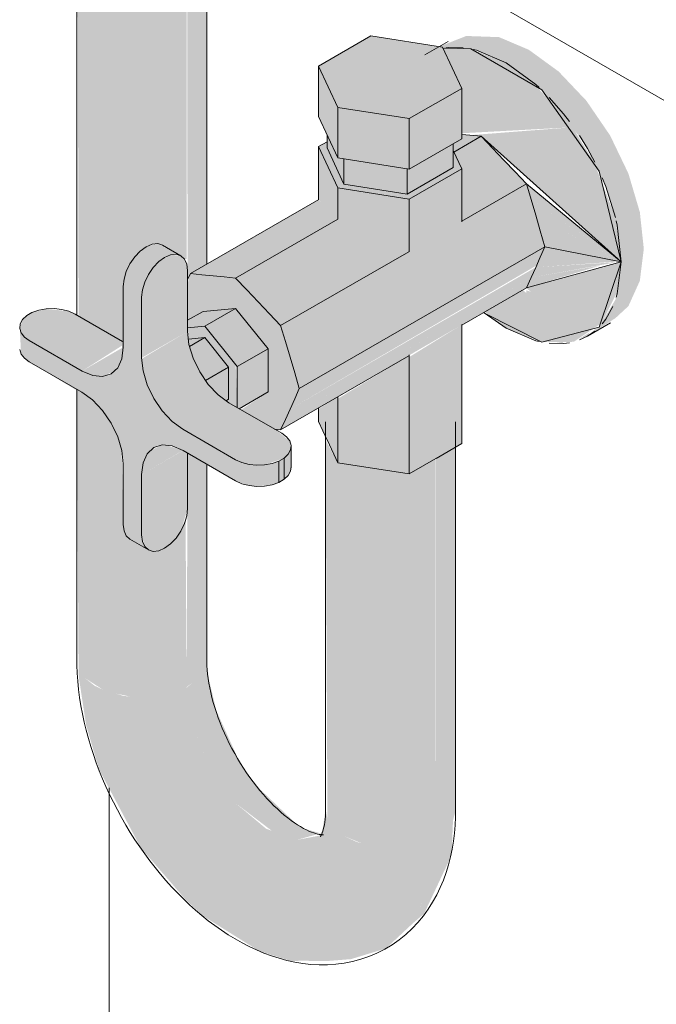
# Model space of a CAD drawing. Header units: millimetres. Extents: x -5352 to 6018, y -8027 to 2580.
# Tile 34 of 82: x 5042 to 5140, y -6614 to -6462. Entities that reach past the tile are written whole.
import ezdxf

# ---------------------------------------------------------------- set-up
doc = ezdxf.new("R2010")
doc.units = ezdxf.units.MM
doc.layers.add('A-WALL-PATT', color=7, linetype='Continuous', lineweight=5)
doc.layers.add('P-SANR-FIXT', color=7, linetype='Continuous', lineweight=5)

# ---------------------------------------------------------------- blocks, each defined once
blk = doc.blocks.new('deca_ducha-higienica-com-registro-e-derivacao_flex_1984_20_act - 1984_C20_ACT_Cromado-2955214-ISO_BANHEIRO')
at = {"layer": 'P-SANR-FIXT', "true_color": 0xf4f4f4}
h = blk.add_hatch(color=7, dxfattribs=at)
h.paths.add_polyline_path([(6744.67, -6566.28), (6747.26, -6566.12), (6749.69, -6565.57), (6751.8, -6564.68), (6751.62, -6538.84), (6750.17, -6541.76), (6749.32, -6542.66), (6747.07, -6543.75), (6745.9, -6543.57), (6742.45, -6541.28), (6742.04, -6539.65), (6741.79, -6528.18), (6741.19, -6526.16), (6739.41, -6522.94), (6737.34, -6520.52), (6735.98, -6519.52), (6734.89, -6518.85), (6735.17, -6561.88), (6736.12, -6563.29), (6738.91, -6565.08), (6739.7, -6565.44), (6743.14, -6566.15)])
h.paths.add_polyline_path([(6742.04, -6511.54), (6742.16, -6501.91), (6743.07, -6499.55), (6744.87, -6497.43), (6746.67, -6496.51), (6748.07, -6496.66), (6751.46, -6498.82), (6751.8, -6498.82), (6751.8, -6407.81), (6734.89, -6398.04), (6735.17, -6507.58), (6741.66, -6511.32)])
h.paths.add_polyline_path([(6734.89, -6346.43), (6749.14, -6338.2), (6749.14, -6264.79), (6744.67, -6264.62), (6743, -6264.22), (6742.83, -6263.9), (6742.83, -6261.67), (6742.08, -6261.6), (6738.03, -6260.22), (6737.66, -6260.05), (6735.61, -6258.08), (6735.1, -6257.06), (6734.89, -6257.06), (6734.89, -6345.72)])
h = blk.add_hatch(color=7, dxfattribs=at)
h.paths.add_polyline_path([(6751.8, -6564.68), (6753.43, -6563.5), (6754.48, -6562.13), (6754.88, -6560.64), (6754.84, -6530.37), (6751.94, -6528.77), (6751.8, -6563.5)])
h.paths.add_polyline_path([(6751.94, -6502.03), (6752.38, -6501.05), (6754.88, -6499.61), (6754.68, -6409.47), (6751.8, -6407.81), (6751.94, -6501.4)])
for points in [[(6786.04, -6477.2), (6794.11, -6472.55), (6791.16, -6466.19), (6780.14, -6464.48), (6772.08, -6469.14), (6775.03, -6475.5), (6778.63, -6476.05)], [(6818.62, -6499.24), (6822.11, -6497.23), (6821.5, -6491.59), (6819.74, -6485.65), (6816.93, -6479.8), (6813.27, -6474.44), (6809, -6469.94), (6804.43, -6466.61), (6799.85, -6464.66), (6794.8, -6464.48), (6790.65, -6466.11), (6794.38, -6466.48), (6796.37, -6466.67), (6800.94, -6468.62), (6806.4, -6472.77), (6812.12, -6479.88), (6813.44, -6481.82), (6816.25, -6487.67), (6818.02, -6493.61)], [(6775.03, -6483.25), (6775.03, -6475.5), (6772.08, -6469.14), (6772.08, -6476.89)], [(6786.04, -6484.96), (6794.11, -6480.3), (6794.11, -6472.55), (6786.04, -6477.2)], [(6786.04, -6484.96), (6786.04, -6477.2), (6775.03, -6475.5), (6775.03, -6483.25), (6778.63, -6483.81)], [(6775.99, -6487.31), (6775.99, -6483.4), (6775.03, -6483.25), (6773.38, -6479.71), (6773.38, -6481.71), (6775.03, -6485.25)], [(6786.04, -6489.57), (6794.11, -6484.92), (6792.8, -6482.1), (6792.8, -6484.71), (6785.69, -6488.82), (6775.99, -6487.31), (6773.38, -6481.71), (6773.38, -6480.75), (6772.08, -6481.51), (6775.03, -6487.87), (6785.69, -6489.52)], [(6785.69, -6488.82), (6792.8, -6484.71), (6792.8, -6481.06), (6785.69, -6484.96), (6785.69, -6487.87)], [(6785.69, -6488.82), (6785.69, -6484.9), (6775.99, -6483.4), (6775.99, -6487.31), (6782.33, -6488.3)], [(6766.97, -6511.48), (6804.76, -6489.66), (6804.04, -6487.24), (6766.25, -6509.06)], [(6818.62, -6499.24), (6804.04, -6487.24), (6804.76, -6489.66), (6818.02, -6498.82)], [(6754.11, -6501.23), (6772.83, -6490.42), (6772.08, -6489.68), (6752.38, -6501.05)], [(6767.69, -6513.89), (6805.48, -6492.08), (6804.76, -6489.66), (6766.97, -6511.48)], [(6818.62, -6499.24), (6804.76, -6489.66), (6805.48, -6492.08), (6818.02, -6498.91)], [(6755.85, -6501.4), (6773.56, -6491.17), (6772.83, -6490.42), (6754.11, -6501.23)], [(6768.41, -6516.31), (6806.19, -6494.49), (6805.48, -6492.08), (6767.69, -6513.89)], [(6818.62, -6499.24), (6805.48, -6492.08), (6806.19, -6494.49), (6818.02, -6499.01)], [(6769.12, -6518.73), (6806.91, -6496.91), (6806.19, -6494.49), (6768.41, -6516.31)], [(6818.62, -6499.24), (6806.19, -6494.49), (6806.91, -6496.91), (6818.02, -6499.12)], [(6744.87, -6504.67), (6745.34, -6502.35), (6746.94, -6499.8), (6748.4, -6498.55), (6750.17, -6498.07), (6750.9, -6498.3), (6747.34, -6496.44), (6745.57, -6496.91), (6743.76, -6498.55), (6742.51, -6500.72), (6742.04, -6503.04)], [(6768.41, -6520.31), (6806.19, -6498.5), (6806.91, -6496.91), (6769.12, -6518.73)], [(6818.62, -6499.24), (6806.91, -6496.91), (6806.19, -6498.5), (6818.02, -6499.2)], [(6813.44, -6510.68), (6817.75, -6507.9), (6819.74, -6506.06), (6821.5, -6502.16), (6822.11, -6497.23), (6818.62, -6499.24), (6817.75, -6505.05), (6815.24, -6509.29), (6814.46, -6509.74)], [(6744.87, -6514.02), (6751.94, -6509.94), (6751.82, -6499.6), (6750.9, -6498.3), (6749.32, -6498.16), (6747.49, -6499.21), (6745.9, -6501.18), (6745.34, -6502.35), (6744.87, -6504.67), (6744.87, -6512.39)], [(6767.69, -6521.9), (6805.61, -6499.8), (6806.19, -6498.5), (6768.41, -6520.31)], [(6806.4, -6511.6), (6811.33, -6511.55), (6815.6, -6508.68), (6817.88, -6504.17), (6818.62, -6499.24), (6804.04, -6503.3), (6804.76, -6503.86), (6804.04, -6503.62), (6804.04, -6504.03), (6803.48, -6503.58), (6803.31, -6503.68), (6803.06, -6503.82), (6797.65, -6506.95), (6800.94, -6509.45), (6806.19, -6511.52)], [(6804.76, -6501.67), (6818.02, -6499.28), (6805.48, -6500.09)], [(6805.48, -6500.09), (6818.02, -6499.2), (6806.19, -6498.5), (6805.61, -6499.8)], [(6766.97, -6523.49), (6804.76, -6501.67), (6805.48, -6500.09), (6767.69, -6521.9)], [(6804.04, -6503.26), (6815.45, -6499.8), (6804.76, -6501.67), (6804.34, -6502.6)], [(6766.25, -6525.08), (6769.12, -6518.73), (6766.25, -6509.06), (6759.32, -6501.74), (6752.38, -6501.05), (6751.94, -6502.56), (6751.94, -6508.23), (6754.58, -6506.83), (6759.32, -6506.41), (6764.31, -6512.62), (6764.31, -6519.27), (6760.16, -6522.01), (6765.32, -6524.98)], [(6766.25, -6525.08), (6804.09, -6503.15), (6804.64, -6501.74), (6766.97, -6523.49), (6766.41, -6524.74)], [(6744.87, -6541.28), (6745.08, -6530.18), (6745.72, -6528.77), (6746.73, -6527.84), (6748.05, -6527.43), (6749.58, -6527.58), (6751.56, -6528.47), (6759.33, -6532.96), (6759.33, -6529.7), (6749.57, -6523.81), (6748.04, -6522.19), (6746.72, -6520.27), (6745.72, -6518.17), (6745.08, -6516.04), (6744.87, -6514.02), (6744.87, -6504.67), (6742.04, -6503.04), (6741.82, -6514.16), (6741.19, -6515.56), (6740.18, -6516.49), (6738.87, -6516.9), (6737.34, -6516.75), (6735.7, -6516.05), (6727.57, -6511.36), (6727.57, -6514.62), (6737.32, -6520.5), (6738.86, -6522.12), (6740.18, -6524.07), (6741.69, -6527.84), (6741.82, -6528.3), (6742.04, -6530.32), (6742.04, -6539.65)], [(6735.7, -6516.05), (6742.04, -6512.01), (6741.94, -6511.49), (6733.69, -6506.84), (6730.18, -6506.48), (6728, -6507.05), (6726.56, -6508.12), (6726.12, -6509.48), (6726.83, -6510.81), (6728.63, -6511.97)], [(6751.94, -6509.38), (6754.58, -6509.15), (6759.32, -6506.41), (6754.32, -6506.86), (6751.94, -6508.23)], [(6759.57, -6515.35), (6764.31, -6512.62), (6759.32, -6506.41), (6754.58, -6509.15), (6758.4, -6513.89)], [(6727.57, -6514.62), (6727.57, -6511.36), (6726.33, -6510.17), (6726.12, -6509.48), (6726.33, -6513.43), (6726.83, -6514.07)], [(6751.21, -6525), (6758.28, -6520.92), (6756.64, -6519.72), (6755.11, -6518.11), (6753.8, -6516.19), (6752.77, -6514.02), (6752.15, -6511.96), (6751.94, -6509.94), (6744.88, -6514.16), (6745.22, -6516.49), (6745.72, -6518.17), (6746.72, -6520.27), (6748.04, -6522.19), (6749.57, -6523.81)], [(6759.57, -6521.67), (6759.33, -6515.06), (6754.58, -6509.15), (6751.94, -6509.38), (6752.15, -6511.12), (6754.58, -6510.9), (6758.25, -6515.47), (6758.25, -6520.37), (6757.85, -6520.61), (6759.4, -6521.57)], [(6752.24, -6512.25), (6754.58, -6510.9), (6752.07, -6511.13), (6752.15, -6511.96)], [(6754.71, -6517.52), (6758.16, -6515.35), (6754.58, -6510.9), (6752.24, -6512.25), (6752.79, -6514.09), (6754.58, -6517.33)], [(6738.87, -6516.9), (6740.66, -6516.05), (6741.49, -6514.9), (6741.84, -6514.02), (6741.82, -6512.51), (6735.7, -6516.05), (6737.34, -6516.75)], [(6759.87, -6521.84), (6764.31, -6519.27), (6764.31, -6512.62), (6759.57, -6515.35), (6759.57, -6521.67)], [(6757.85, -6520.61), (6758.25, -6520.37), (6758.25, -6515.47), (6754.71, -6517.52), (6755.11, -6518.11), (6756.64, -6519.72)], [(6763.79, -6530.49), (6766.79, -6529.45), (6767.78, -6528.19), (6767.65, -6526.8), (6765.35, -6525), (6758.28, -6520.92), (6751.21, -6525), (6759.33, -6529.7), (6761.39, -6530.41)], [(6782.94, -6589.37), (6785.54, -6589.21), (6787.97, -6588.66), (6790.08, -6587.77), (6790.02, -6529.56), (6785.54, -6531.78), (6775.03, -6530.16), (6773.16, -6526.66), (6773.45, -6584.97), (6774.39, -6586.38), (6775.94, -6587.59), (6778.63, -6588.7), (6780.36, -6589.14)], [(6744.87, -6531.96), (6751.21, -6528.27), (6748.84, -6527.51), (6747.72, -6527.53), (6746.24, -6528.3), (6745.72, -6528.77), (6745.08, -6530.18)], [(6790.08, -6587.77), (6791.71, -6586.59), (6792.76, -6585.22), (6793.16, -6583.73), (6793.16, -6527.75), (6790.08, -6529.53), (6790.08, -6576.39)], [(6746.63, -6543.8), (6747.49, -6543.71), (6749.32, -6542.66), (6750.9, -6540.68), (6751.94, -6537.2), (6751.94, -6528.69), (6751.21, -6528.3), (6744.87, -6531.96), (6744.87, -6541.28), (6745.34, -6543.05), (6745.9, -6543.57)], [(6765.98, -6533.18), (6766.79, -6532.71), (6766.79, -6529.45), (6765.98, -6529.92)], [(6745.9, -6543.57), (6744.99, -6542.27), (6744.87, -6541.28), (6742.04, -6539.65), (6742.51, -6541.42), (6743.65, -6542.27), (6744.99, -6543.04)], [(6773.16, -6606.87), (6777.05, -6606.56), (6782.44, -6604.92), (6786.58, -6601.05), (6789.19, -6595.2), (6790.08, -6587.77), (6787.97, -6588.66), (6785.54, -6589.21), (6782.94, -6589.37), (6778.63, -6588.7), (6777.97, -6588.53), (6775.94, -6587.59), (6774.39, -6586.38), (6773.45, -6584.97), (6773.16, -6583.47), (6772.68, -6586.79), (6772.14, -6587.57), (6768.7, -6588.21), (6764.02, -6586.49), (6759.34, -6582.57), (6755.1, -6576.39), (6752.73, -6570.77), (6751.8, -6564.68), (6749.69, -6565.57), (6747.26, -6566.12), (6743.14, -6566.15), (6742.08, -6566.05), (6738.91, -6565.08), (6737.66, -6564.5), (6736.12, -6563.29), (6735.17, -6561.88), (6735.22, -6563.29), (6736.33, -6570.54), (6738.32, -6577.38), (6744.75, -6589.44), (6751.66, -6597.43), (6754.39, -6599.97), (6762.99, -6605.34), (6767.87, -6606.86), (6769.53, -6606.8)]]:
    blk.add_hatch(color=7, dxfattribs=at).paths.add_polyline_path(points)
h = blk.add_hatch(color=7, dxfattribs=at)
h.paths.add_polyline_path([(6811.33, -6478.52), (6805.33, -6471.96), (6800.94, -6468.62), (6795.48, -6466.47), (6791.31, -6466.51), (6794.11, -6472.8), (6794.11, -6479.45), (6811.14, -6478.53)])
h.paths.add_polyline_path([(6818.62, -6499.24), (6817.75, -6492.43), (6814.46, -6483.93), (6811.14, -6478.53), (6795.37, -6479.75), (6797.1, -6479.92), (6817.79, -6498.5)])
h = blk.add_hatch(color=7, dxfattribs=at)
h.paths.add_polyline_path([(6809.78, -6511.81), (6809.58, -6511.56), (6808.76, -6511.71)])
h.paths.add_polyline_path([(6812.12, -6511.09), (6813.44, -6510.68), (6813.86, -6510.09)])
h.paths.add_polyline_path([(6815.6, -6508.68), (6816.25, -6508.08), (6817.19, -6505.99)])
h.paths.add_polyline_path([(6817.82, -6504.61), (6818.13, -6503.26), (6817.85, -6504.41)])
h.paths.add_polyline_path([(6814.46, -6483.93), (6813.44, -6481.82), (6813.86, -6482.9)])
h.paths.add_polyline_path([(6810.62, -6477.69), (6809.78, -6476.46), (6807.5, -6474.05)])
h.paths.add_polyline_path([(6805.99, -6472.46), (6805.52, -6471.96), (6805.81, -6472.32)])
h = blk.add_hatch(color=7, dxfattribs=at)
h.paths.add_polyline_path([(6757.58, -6501.57), (6774.3, -6491.92), (6773.56, -6491.17), (6755.85, -6501.4)])
h.paths.add_polyline_path([(6792.8, -6481.24), (6795.37, -6479.75), (6794.11, -6479.63), (6794.11, -6480.3), (6792.8, -6481.06)])
h = blk.add_hatch(color=7, dxfattribs=at)
h.paths.add_polyline_path([(6759.32, -6501.74), (6775.03, -6492.67), (6774.3, -6491.92), (6757.58, -6501.57)])
h.paths.add_polyline_path([(6792.91, -6482.34), (6797.1, -6479.92), (6795.37, -6479.75), (6792.8, -6481.24), (6792.8, -6482.1)])
h = blk.add_hatch(color=7, dxfattribs=at)
h.paths.add_polyline_path([(6761.05, -6503.57), (6777.76, -6493.92), (6775.03, -6492.67), (6759.32, -6501.74)])
h.paths.add_polyline_path([(6793.95, -6484.57), (6798.84, -6481.75), (6797.1, -6479.92), (6792.91, -6482.34)])
h = blk.add_hatch(color=7, dxfattribs=at)
h.paths.add_polyline_path([(6762.78, -6505.4), (6780.5, -6495.17), (6777.76, -6493.92), (6761.05, -6503.57)])
h.paths.add_polyline_path([(6794.11, -6487.32), (6800.57, -6483.58), (6798.84, -6481.75), (6793.95, -6484.57), (6794.11, -6484.96)])
h = blk.add_hatch(color=7, dxfattribs=at)
h.paths.add_polyline_path([(6775.03, -6530.16), (6775.03, -6520.01), (6772.08, -6521.9), (6772.08, -6523.8), (6772.67, -6525.08)])
h.paths.add_polyline_path([(6775.03, -6492.67), (6775.03, -6487.87), (6772.08, -6481.51), (6772.1, -6489.67)])
h = blk.add_hatch(color=7, dxfattribs=at)
h.paths.add_polyline_path([(6764.52, -6507.23), (6783.23, -6496.42), (6780.5, -6495.17), (6762.78, -6505.4)])
h.paths.add_polyline_path([(6794.11, -6490.15), (6802.31, -6485.41), (6800.57, -6483.58), (6794.11, -6487.32), (6794.11, -6489.57)])
h = blk.add_hatch(color=7, dxfattribs=at)
h.paths.add_polyline_path([(6766.25, -6509.06), (6785.97, -6497.68), (6783.23, -6496.42), (6764.52, -6507.23)])
h.paths.add_polyline_path([(6794.11, -6492.98), (6804.04, -6487.24), (6802.31, -6485.41), (6794.11, -6490.15)])
h = blk.add_hatch(color=7, dxfattribs=at)
h.paths.add_polyline_path([(6786.04, -6531.86), (6794.11, -6527.2), (6794.11, -6508.92), (6786.04, -6513.89), (6786.04, -6523.49)])
h.paths.add_polyline_path([(6786.04, -6497.82), (6794.11, -6493.17), (6794.03, -6484.96), (6786.04, -6489.66), (6786.04, -6496.91)])
h = blk.add_hatch(color=7, dxfattribs=at)
h.paths.add_polyline_path([(6786.04, -6531.86), (6785.96, -6513.7), (6775.03, -6520.31), (6775.03, -6530.16), (6778.63, -6530.71)])
h.paths.add_polyline_path([(6786.04, -6497.82), (6786.04, -6489.57), (6775.03, -6487.87), (6775.03, -6492.67), (6785.97, -6497.68)])
h = blk.add_hatch(color=7, dxfattribs=at)
h.paths.add_polyline_path([(6762.58, -6533.8), (6764.95, -6533.55), (6765.98, -6533.18), (6765.98, -6529.92), (6763.79, -6530.49), (6761.39, -6530.41), (6759.33, -6529.7), (6759.33, -6532.96), (6761.39, -6533.68)])
h.paths.add_polyline_path([(6766.79, -6532.71), (6767.78, -6531.45), (6767.78, -6528.19), (6766.79, -6529.45)])
h = blk.add_hatch(color=7, dxfattribs=at)
h.paths.add_polyline_path([(6786.58, -6601.05), (6788.32, -6599.56), (6792.09, -6591.53), (6792.57, -6589.89), (6792.76, -6585.22), (6791.71, -6586.59), (6790.08, -6587.77), (6789.19, -6595.2), (6787.89, -6598.12)])
h.paths.add_polyline_path([(6768.7, -6588.21), (6772.4, -6587.2), (6769.81, -6586.46), (6768.86, -6585.95), (6762.5, -6579.86), (6760.01, -6576.39), (6756.38, -6568.37), (6755.21, -6563.5), (6754.88, -6560.64), (6754.19, -6562.51), (6752.73, -6564.01), (6751.81, -6564.76), (6752.73, -6570.77), (6755.38, -6577.05), (6759.34, -6582.57), (6764.89, -6586.81), (6766.7, -6587.48)])
at = {"layer": 'P-SANR-FIXT'}
for p, q in [((6734.88, -6398.04), (6734.88, -6507.41)), ((6754.88, -6499.61), (6754.88, -6409.59)), ((6780.14, -6464.48), (6772.08, -6469.14)), ((6791.16, -6466.19), (6780.14, -6464.48)), ((6792, -6465.33), (6788.44, -6467.38)), ((6794.11, -6472.55), (6791.16, -6466.19)), ((6772.08, -6469.14), (6775.03, -6475.5)), ((6772.08, -6476.89), (6772.08, -6469.14)), ((6786.04, -6477.2), (6794.11, -6472.55)), ((6794.11, -6472.55), (6794.11, -6480.3)), ((6775.03, -6475.5), (6786.04, -6477.2)), ((6775.03, -6475.5), (6775.03, -6483.25)), ((6775.03, -6483.25), (6772.08, -6476.89)), ((6786.04, -6477.2), (6786.04, -6484.96)), ((6773.38, -6479.71), (6773.38, -6481.71)), ((6794.11, -6479.63), (6795.37, -6479.75)), ((6795.37, -6479.75), (6794.11, -6479.63)), ((6795.37, -6479.75), (6797.1, -6479.92)), ((6797.1, -6479.92), (6795.37, -6479.75)), ((6773.38, -6480.75), (6772.08, -6481.51)), ((6794.11, -6480.3), (6786.04, -6484.96)), ((6792.8, -6481.06), (6792.8, -6484.71)), ((6792.91, -6482.34), (6797.1, -6479.92)), ((6797.1, -6479.92), (6798.84, -6481.75)), ((6797.1, -6479.92), (6818.62, -6499.24)), ((6798.84, -6481.75), (6797.1, -6479.92)), ((6772.08, -6481.51), (6775.03, -6487.87)), ((6772.08, -6489.65), (6772.08, -6481.51)), ((6775.99, -6487.31), (6773.38, -6481.71)), ((6794.11, -6484.92), (6792.8, -6482.1)), ((6798.84, -6481.75), (6800.57, -6483.58)), ((6800.57, -6483.58), (6798.84, -6481.75)), ((6786.04, -6484.96), (6775.03, -6483.25)), ((6775.99, -6487.31), (6775.99, -6483.4)), ((6800.57, -6483.58), (6802.31, -6485.41)), ((6802.31, -6485.41), (6800.57, -6483.58)), ((6792.8, -6484.71), (6785.69, -6488.82)), ((6785.69, -6484.9), (6785.69, -6488.82)), ((6786.04, -6489.57), (6794.11, -6484.92)), ((6794.11, -6484.92), (6794.11, -6493.06)), ((6802.31, -6485.41), (6804.04, -6487.24)), ((6804.04, -6487.24), (6802.31, -6485.41)), ((6785.69, -6488.82), (6775.99, -6487.31)), ((6794.11, -6492.98), (6804.04, -6487.24)), ((6804.04, -6487.24), (6804.76, -6489.66)), ((6804.04, -6487.24), (6818.62, -6499.24)), ((6804.76, -6489.66), (6804.04, -6487.24)), ((6775.03, -6487.87), (6786.04, -6489.57)), ((6775.03, -6487.87), (6775.03, -6492.67)), ((6752.38, -6501.05), (6772.1, -6489.67)), ((6786.04, -6489.57), (6786.04, -6497.71)), ((6804.76, -6489.66), (6805.48, -6492.08)), ((6805.48, -6492.08), (6804.76, -6489.66)), ((6759.32, -6501.74), (6775.03, -6492.67)), ((6805.48, -6492.08), (6806.19, -6494.49)), ((6806.19, -6494.49), (6805.48, -6492.08)), ((6806.19, -6494.49), (6806.91, -6496.91)), ((6806.91, -6496.91), (6806.19, -6494.49)), ((6750.9, -6498.3), (6748.07, -6496.66)), ((6766.25, -6509.06), (6785.97, -6497.68)), ((6769.12, -6518.73), (6806.91, -6496.91)), ((6806.91, -6496.91), (6806.19, -6498.5)), ((6806.19, -6498.5), (6806.91, -6496.91)), ((6806.91, -6496.91), (6818.62, -6499.24)), ((6804.04, -6503.26), (6818.62, -6499.24)), ((6806.19, -6498.5), (6805.48, -6500.09)), ((6805.48, -6500.09), (6806.19, -6498.5)), ((6751.94, -6500.59), (6751.94, -6509.94)), ((6805.48, -6500.09), (6804.76, -6501.67)), ((6804.76, -6501.67), (6805.48, -6500.09)), ((6752.38, -6501.05), (6751.94, -6502.03)), ((6754.11, -6501.23), (6752.38, -6501.05)), ((6755.85, -6501.4), (6754.11, -6501.23)), ((6757.58, -6501.57), (6755.85, -6501.4)), ((6759.32, -6501.74), (6757.58, -6501.57)), ((6761.05, -6503.57), (6759.32, -6501.74)), ((6804.76, -6501.67), (6804.04, -6503.26)), ((6804.04, -6503.26), (6804.76, -6501.67)), ((6742.04, -6503.04), (6742.04, -6512.39)), ((6762.78, -6505.4), (6761.05, -6503.57)), ((6794.11, -6508.99), (6804.04, -6503.26)), ((6744.87, -6514.02), (6744.87, -6504.67)), ((6764.52, -6507.23), (6762.78, -6505.4)), ((6751.94, -6508.23), (6754.32, -6506.86)), ((6754.32, -6506.86), (6759.32, -6506.41)), ((6754.58, -6509.15), (6759.32, -6506.41)), ((6759.32, -6506.41), (6764.31, -6512.62)), ((6727.19, -6507.52), (6728, -6507.05)), ((6734.64, -6507.27), (6741.94, -6511.49)), ((6766.25, -6509.06), (6764.52, -6507.23)), ((6754.58, -6509.15), (6751.94, -6509.38)), ((6759.57, -6515.35), (6754.58, -6509.15)), ((6766.97, -6511.48), (6766.25, -6509.06)), ((6794.11, -6508.91), (6794.11, -6527.2)), ((6813.44, -6510.68), (6817, -6508.63)), ((6735.7, -6516.05), (6727.57, -6511.36)), ((6752.07, -6511.13), (6754.58, -6510.9)), ((6754.58, -6510.9), (6752.24, -6512.25)), ((6754.58, -6510.9), (6758.25, -6515.47)), ((6767.69, -6513.89), (6766.97, -6511.48)), ((6764.31, -6512.62), (6759.57, -6515.35)), ((6764.31, -6512.62), (6764.31, -6519.27)), ((6766.25, -6525.08), (6785.97, -6513.69)), ((6768.41, -6516.31), (6767.69, -6513.89)), ((6786.04, -6513.57), (6786.04, -6531.86)), ((6727.57, -6514.62), (6735.67, -6519.3)), ((6754.71, -6517.52), (6758.25, -6515.47)), ((6758.25, -6515.47), (6758.25, -6520.37)), ((6759.57, -6521.67), (6759.57, -6515.35)), ((6769.12, -6518.73), (6768.41, -6516.31)), ((6734.88, -6518.84), (6734.88, -6560.51)), ((6768.41, -6520.31), (6769.12, -6518.73)), ((6757.85, -6520.61), (6758.25, -6520.37)), ((6759.87, -6521.84), (6764.31, -6519.27)), ((6767.69, -6521.9), (6768.41, -6520.31)), ((6775.03, -6520.01), (6775.03, -6530.16)), ((6758.28, -6520.92), (6766.41, -6525.61)), ((6766.97, -6523.49), (6767.69, -6521.9)), ((6772.08, -6523.8), (6772.08, -6521.71)), ((6766.25, -6525.08), (6766.97, -6523.49)), ((6759.33, -6529.7), (6751.21, -6525)), ((6765.32, -6524.98), (6766.25, -6525.08)), ((6773.41, -6526.67), (6772.08, -6523.8)), ((6773.16, -6523.88), (6773.16, -6583.6)), ((6793.16, -6583.6), (6793.16, -6523.88)), ((6767.87, -6530.92), (6767.87, -6527.65)), ((6775.03, -6530.16), (6773.45, -6526.75)), ((6794.11, -6527.2), (6790.15, -6529.49)), ((6751.23, -6528.28), (6759.33, -6532.96)), ((6751.94, -6528.69), (6751.94, -6537.2)), ((6765.98, -6529.92), (6766.79, -6529.45)), ((6766.79, -6532.71), (6766.79, -6529.45)), ((6790.12, -6529.51), (6786.04, -6531.86)), ((6742.04, -6530.32), (6742.04, -6539.65)), ((6754.88, -6560.51), (6754.88, -6530.39)), ((6765.98, -6529.92), (6765.98, -6533.18)), ((6786.04, -6531.86), (6775.03, -6530.16)), ((6744.87, -6541.28), (6744.87, -6531.96)), ((6765.98, -6533.18), (6766.79, -6532.71)), ((6743.07, -6541.94), (6745.9, -6543.57))]:
    blk.add_line(p, q, dxfattribs=at)
for points in [[(6794.32, -6466.29, 0), (6792.1, -6466.25, 0), (6791.25, -6466.37, 0)], [(6791.25, -6466.37, 0), (6795.48, -6466.47, 0), (6806.4, -6472.77, 0), (6815.24, -6485.29, 0), (6818.62, -6499.24, 0)], [(6806.01, -6472.41, 0), (6805.52, -6471.96, 0), (6800.94, -6468.62, 0), (6796.37, -6466.67, 0), (6795.87, -6466.55, 0)], [(6810.68, -6477.62, 0), (6809.78, -6476.46, 0), (6807.56, -6473.93, 0)], [(6814.56, -6483.89, 0), (6813.44, -6481.82, 0), (6812.21, -6479.81, 0)], [(6817.74, -6492.4, 0), (6816.25, -6487.67, 0), (6815.69, -6486.3, 0)], [(6818.62, -6499.24, 0), (6818.02, -6493.61, 0), (6817.88, -6492.95, 0)], [(6742.04, -6503.04, 0), (6742.16, -6501.91, 0), (6742.51, -6500.72, 0), (6743.07, -6499.55, 0), (6743.81, -6498.48, 0), (6744.66, -6497.58, 0), (6745.57, -6496.91, 0), (6746.49, -6496.52, 0), (6747.34, -6496.44, 0), (6748.07, -6496.66, 0)], [(6751.94, -6500.59, 0), (6751.82, -6499.6, 0), (6751.46, -6498.82, 0), (6750.9, -6498.3, 0), (6750.17, -6498.07, 0), (6749.32, -6498.16, 0), (6748.4, -6498.55, 0), (6747.49, -6499.21, 0), (6746.63, -6500.11, 0), (6745.9, -6501.18, 0), (6745.34, -6502.35, 0), (6744.99, -6503.54, 0), (6744.87, -6504.67, 0)], [(6818.62, -6499.24, 0), (6815.24, -6509.29, 0), (6806.4, -6511.6, 0), (6797.62, -6507.16, 0)], [(6817.88, -6504.66, 0), (6818.02, -6504.17, 0), (6818.62, -6499.24, 0)], [(6734.64, -6507.27, 0), (6733.69, -6506.84, 0), (6732.58, -6506.56, 0), (6731.39, -6506.43, 0), (6730.18, -6506.48, 0), (6729.03, -6506.69, 0), (6728, -6507.05, 0)], [(6815.69, -6508.8, 0), (6816.25, -6508.08, 0), (6817.33, -6506.14, 0)], [(6727.19, -6507.52, 0), (6726.56, -6508.12, 0), (6726.19, -6508.78, 0), (6726.12, -6509.48, 0), (6726.33, -6510.17, 0), (6726.83, -6510.81, 0), (6727.57, -6511.36, 0)], [(6797.55, -6507.11, 0), (6800.94, -6509.45, 0), (6805.52, -6511.39, 0), (6806.01, -6511.51, 0)], [(6751.94, -6509.94, 0), (6752.15, -6511.96, 0), (6752.79, -6514.09, 0), (6753.8, -6516.19, 0), (6755.11, -6518.11, 0), (6756.64, -6519.72, 0), (6758.28, -6520.92, 0)], [(6812.21, -6511.27, 0), (6813.44, -6510.68, 0), (6814.56, -6509.9, 0)], [(6727.57, -6514.62, 0), (6726.83, -6514.07, 0), (6726.33, -6513.43, 0), (6726.12, -6512.75, 0)], [(6742.04, -6512.39, 0), (6741.82, -6514.16, 0), (6741.19, -6515.56, 0), (6740.18, -6516.49, 0), (6738.87, -6516.9, 0), (6737.34, -6516.75, 0), (6735.7, -6516.05, 0)], [(6807.56, -6511.78, 0), (6809.78, -6511.81, 0), (6810.68, -6511.69, 0)], [(6751.21, -6525, 0), (6749.57, -6523.81, 0), (6748.04, -6522.19, 0), (6746.72, -6520.27, 0), (6745.72, -6518.17, 0), (6745.08, -6516.04, 0), (6744.87, -6514.02, 0)], [(6735.67, -6519.3, 0), (6737.32, -6520.5, 0), (6738.86, -6522.12, 0), (6740.17, -6524.05, 0), (6741.19, -6526.16, 0), (6741.82, -6528.3, 0), (6742.04, -6530.32, 0)], [(6766.79, -6529.45, 0), (6767.42, -6528.85, 0), (6767.78, -6528.19, 0), (6767.86, -6527.49, 0), (6767.65, -6526.8, 0), (6767.15, -6526.16, 0), (6766.41, -6525.61, 0)], [(6744.87, -6531.96, 0), (6745.08, -6530.18, 0), (6745.72, -6528.77, 0), (6746.73, -6527.84, 0), (6748.05, -6527.43, 0), (6749.58, -6527.58, 0), (6751.23, -6528.28, 0)], [(6759.33, -6529.7, 0), (6760.29, -6530.13, 0), (6761.39, -6530.41, 0), (6762.58, -6530.54, 0), (6763.79, -6530.49, 0), (6764.95, -6530.28, 0), (6765.98, -6529.92, 0)], [(6767.86, -6530.75, 0), (6767.78, -6531.45, 0), (6767.42, -6532.12, 0), (6766.79, -6532.71, 0)], [(6765.98, -6533.18, 0), (6764.95, -6533.55, 0), (6763.79, -6533.76, 0), (6762.58, -6533.8, 0), (6761.39, -6533.68, 0), (6760.29, -6533.39, 0), (6759.33, -6532.96, 0)], [(6744.87, -6541.28, 0), (6744.99, -6542.27, 0), (6745.34, -6543.05, 0), (6745.9, -6543.57, 0), (6746.63, -6543.8, 0), (6747.49, -6543.71, 0), (6748.4, -6543.32, 0), (6749.32, -6542.66, 0), (6750.17, -6541.76, 0), (6750.9, -6540.68, 0), (6751.46, -6539.51, 0), (6751.82, -6538.33, 0), (6751.94, -6537.2, 0)], [(6743.07, -6541.94, 0), (6742.51, -6541.42, 0), (6742.16, -6540.64, 0), (6742.04, -6539.65, 0)], [(6782.25, -6605.03, 0), (6781.06, -6605.64, 0), (6779.83, -6606.15, 0), (6778.58, -6606.58, 0), (6777.3, -6606.92, 0), (6776.02, -6607.17, 0), (6774.73, -6607.34, 0), (6773.45, -6607.42, 0), (6772.17, -6607.42, 0), (6770.9, -6607.36, 0), (6769.65, -6607.22, 0), (6768.42, -6607.01, 0), (6767.2, -6606.75, 0), (6766.01, -6606.42, 0), (6764.83, -6606.05, 0), (6763.68, -6605.62, 0), (6762.54, -6605.14, 0), (6761.42, -6604.62, 0), (6760.33, -6604.06, 0), (6759.25, -6603.45, 0), (6758.19, -6602.8, 0), (6757.15, -6602.12, 0), (6756.12, -6601.4, 0), (6755.12, -6600.64, 0), (6754.13, -6599.85, 0), (6753.17, -6599.03, 0), (6752.22, -6598.18, 0), (6751.29, -6597.3, 0), (6750.38, -6596.38, 0), (6749.48, -6595.44, 0), (6748.61, -6594.48, 0), (6747.76, -6593.48, 0), (6746.93, -6592.47, 0), (6746.13, -6591.43, 0), (6745.34, -6590.36, 0), (6744.58, -6589.28, 0), (6743.84, -6588.18, 0), (6743.12, -6587.06, 0), (6742.43, -6585.92, 0), (6741.77, -6584.76, 0), (6741.13, -6583.59, 0), (6740.52, -6582.41, 0), (6739.93, -6581.21, 0), (6739.38, -6580.01, 0), (6738.85, -6578.79, 0), (6738.35, -6577.56, 0), (6737.88, -6576.33, 0), (6737.45, -6575.09, 0), (6737.04, -6573.84, 0), (6736.67, -6572.59, 0), (6736.33, -6571.34, 0), (6736.02, -6570.08, 0), (6735.75, -6568.82, 0), (6735.52, -6567.57, 0), (6735.32, -6566.31, 0), (6735.15, -6565.05, 0), (6735.03, -6563.8, 0), (6734.94, -6562.55, 0), (6734.89, -6561.3, 0), (6734.88, -6560.51, 0)], [(6772.83, -6587.43, 0), (6772.82, -6587.43, 0), (6772.77, -6587.43, 0), (6772.68, -6587.43, 0), (6772.55, -6587.42, 0), (6772.39, -6587.4, 0), (6772.18, -6587.37, 0), (6771.94, -6587.31, 0), (6771.66, -6587.24, 0), (6771.34, -6587.13, 0), (6770.99, -6587, 0), (6770.61, -6586.84, 0), (6770.21, -6586.65, 0), (6769.77, -6586.43, 0), (6769.32, -6586.17, 0), (6768.85, -6585.88, 0), (6768.36, -6585.56, 0), (6767.85, -6585.2, 0), (6767.34, -6584.81, 0), (6766.81, -6584.39, 0), (6766.28, -6583.93, 0), (6765.75, -6583.45, 0), (6765.21, -6582.94, 0), (6764.67, -6582.39, 0), (6764.13, -6581.82, 0), (6763.59, -6581.23, 0), (6763.06, -6580.6, 0), (6762.54, -6579.96, 0), (6762.02, -6579.29, 0), (6761.52, -6578.6, 0), (6761.02, -6577.9, 0), (6760.54, -6577.17, 0), (6760.07, -6576.44, 0), (6759.62, -6575.68, 0), (6759.18, -6574.92, 0), (6758.76, -6574.15, 0), (6758.35, -6573.36, 0), (6757.97, -6572.57, 0), (6757.61, -6571.78, 0), (6757.27, -6570.99, 0), (6756.94, -6570.19, 0), (6756.65, -6569.4, 0), (6756.37, -6568.61, 0), (6756.12, -6567.83, 0), (6755.89, -6567.05, 0), (6755.68, -6566.29, 0), (6755.5, -6565.54, 0), (6755.34, -6564.8, 0), (6755.21, -6564.08, 0), (6755.1, -6563.38, 0), (6755.01, -6562.71, 0), (6754.95, -6562.05, 0), (6754.91, -6561.43, 0), (6754.89, -6560.83, 0), (6754.88, -6560.51, 0)], [(6772.35, -6587.69, 0), (6772.36, -6587.68, 0), (6772.39, -6587.64, 0), (6772.43, -6587.57, 0), (6772.5, -6587.46, 0), (6772.57, -6587.3, 0), (6772.65, -6587.11, 0), (6772.73, -6586.88, 0), (6772.81, -6586.6, 0), (6772.9, -6586.27, 0), (6772.97, -6585.91, 0), (6773.04, -6585.5, 0), (6773.09, -6585.06, 0), (6773.13, -6584.57, 0), (6773.15, -6584.05, 0), (6773.16, -6583.6, 0)], [(6782.25, -6605.03, 0), (6783.39, -6604.35, 0), (6784.48, -6603.58, 0), (6785.51, -6602.75, 0), (6786.47, -6601.85, 0), (6787.37, -6600.9, 0), (6788.2, -6599.9, 0), (6788.95, -6598.85, 0), (6789.63, -6597.77, 0), (6790.25, -6596.66, 0), (6790.8, -6595.53, 0), (6791.28, -6594.38, 0), (6791.7, -6593.21, 0), (6792.06, -6592.02, 0), (6792.37, -6590.83, 0), (6792.62, -6589.62, 0), (6792.82, -6588.41, 0), (6792.98, -6587.18, 0), (6793.08, -6585.95, 0), (6793.14, -6584.72, 0), (6793.16, -6583.6, 0)]]:
    blk.add_polyline3d(points, dxfattribs=at)

msp = doc.modelspace()

# ---------------------------------------------------------------- hatches: boundary and pattern name
at = {"layer": 'A-WALL-PATT', "true_color": 0x808080}
h = msp.add_hatch(dxfattribs=at)
h.set_pattern_fill('FP_21', color=8, style=0, pattern_type=2)
h.set_pattern_definition([(330, (6186.92, -7323.46), (0.0004, 244.949), []), (90, (6186.92, -7323.46), (-282.843, 163.3), [])])
h.paths.add_polyline_path([(5902.951, -7159.507), (5902.951, -6522.64), (5833.365, -6562.815), (5833.365, -6727.413), (5826.63, -6725.856), (5808.952, -6715.65), (5808.952, -6641.282), (5753.204, -6609.096), (5584.753, -6706.351), (5388.443, -6593.234), (5376.477, -6587.034), (5359.506, -6576.305), (5070.745, -6409.589), (5070.745, -6499.61), (5087.942, -6489.57), (5087.942, -6481.507), (5089.247, -6480.753), (5089.029, -6479.236), (5087.942, -6476.852), (5087.942, -6469.137), (5096.005, -6464.482), (5106.884, -6465.893), (5108.742, -6465.075), (5111.524, -6464.245), (5115.788, -6464.691), (5120.385, -6466.674), (5124.938, -6470.018), (5129.305, -6474.698), (5133.759, -6481.816), (5136.075, -6487.244), (5137.438, -6492.255), (5137.97, -6497.225), (5137.368, -6502.161), (5135.602, -6506.064), (5131.512, -6509.409), (5127.195, -6511.546), (5121.339, -6511.374), (5115.968, -6508.835), (5113.44, -6506.991), (5109.971, -6509.061), (5109.971, -6527.204), (5109.022, -6528.051), (5108.878, -6585.215), (5107.957, -6591.535), (5107.581, -6592.844), (5103.749, -6599.929), (5097.368, -6605.206), (5091.8, -6606.644), (5085.673, -6606.805), (5083.539, -6606.8), (5077.53, -6604.565), (5070.253, -6599.968), (5064.501, -6594.198), (5059.415, -6587.475), (5058.473, -6585.829), (5053.894, -6576.392), (5051.839, -6568.496), (5050.75, -6560.383), (5050.505, -6518.705), (5042.688, -6514.072), (5041.978, -6512.747), (5042.193, -6508.818), (5042.688, -6507.92), (5043.862, -6507.054), (5047.256, -6506.433), (5050.505, -6507.274), (5050.75, -6507.274), (5050.75, -6398.044), (5038.198, -6391.159), (4859.919, -6494.189), (4846.16, -6549.369), (5886.972, -7150.281)])
h.paths.add_polyline_path([(5808.952, -6618.188), (5808.952, -6576.91), (5773.204, -6597.549), (5802.894, -6614.69)])
h.paths.add_polyline_path([(5088.262, -6587.196), (5088.772, -6586.098), (5089.026, -6579.858), (5089.026, -6526.133), (5087.942, -6523.489), (5087.613, -6521.902), (5082.114, -6525.077), (5081.34, -6525.077), (5082.832, -6526.152), (5083.725, -6527.489), (5083.647, -6529.915), (5083.55, -6531.629), (5082.65, -6532.714), (5080.38, -6533.624), (5078.447, -6533.802), (5076.151, -6533.392), (5073.446, -6531.95), (5070.745, -6530.39), (5071.071, -6563.505), (5071.632, -6566.281), (5073.07, -6570.766), (5076.691, -6577.756), (5079.886, -6581.597), (5085.731, -6586.489), (5086.992, -6586.943)])
h.paths.add_polyline_path([(4870.873, -6451.129), (4996.688, -6378.381), (5020.192, -6364.47), (5020.192, -6364.072), (5050.75, -6346.43), (5050.488, -6255.143), (5014.43, -6276.125), (5013.183, -6286.694), (5012.443, -6289.289), (5010.711, -6292.705), (5007.622, -6296.769), (5003.923, -6299.891), (4998.271, -6303.38), (4944.227, -6334.229), (4937.144, -6336.369), (4932.713, -6337.204), (4928.285, -6337.516), (4922.307, -6337.448), (4916.228, -6336.644), (4913.731, -6335.891), (4911.689, -6335.243), (4905.376, -6339.155), (4905.376, -6346.783), (4897.609, -6351.268), (4897.42, -6379.464), (4896.001, -6383.928), (4893.34, -6388.91), (4890.149, -6392.195), (4886.289, -6394.871), (4884.946, -6395.809), (4871.229, -6449.732)])
h.paths.add_polyline_path([(4166.483, -4716.899), (4165.33, -4716.83), (4166.334, -4716.871)])
h.paths.add_polyline_path([(5902.951, -6424.66), (5902.951, -5689.813), (4287.85, -4757.334), (4288.165, -5358.747), (4288.459, -5363.891), (4291.774, -5361.251), (4292.407, -5360.809), (4291.246, -5352.918), (4290.955, -5350.276), (4292.029, -5342.479), (4293.184, -5339.559), (4296.462, -5334.072), (4297.844, -5332.793), (4302.398, -5329.353), (4312.634, -5322.194), (4320.155, -5319.25), (4329.391, -5320.701), (4339.212, -5326.372), (4348.443, -5335.582), (4355.971, -5347.224), (4360.878, -5359.876), (4362.583, -5372.027), (4360.878, -5382.213), (4355.963, -5389.204), (4335.919, -5398.635), (4332.146, -5399.708), (4324.089, -5398.832), (4319.266, -5396.948), (4314.126, -5393.876), (4308.999, -5389.39), (4305.54, -5390.821), (4304.038, -5391.311), (4308.502, -5394.119), (4309.223, -5396.995), (4308.257, -5400.083), (4306.315, -5402.164), (4305.193, -5402.63), (4303.926, -5402.993), (4301.661, -5402.262), (4288.449, -5394.798), (4288.039, -5411.997), (4287.85, -5412.68), (4287.61, -5506.651), (4287.036, -5512.362), (4281.992, -5523.927), (4276.768, -5529.593), (4270.306, -5533.096), (4263.217, -5534.153), (4256.119, -5534.175), (4246.465, -5531.099), (4236.14, -5524.808), (4227.483, -5516.817), (4219.486, -5507.44), (4213.123, -5496.659), (4208.587, -5486.3), (4205.199, -5476.169), (4203.398, -5462.213), (4203.365, -5121.051), (4201.532, -5110.103), (4199.81, -5109.592), (4197.099, -5106.734), (4195.412, -5099.694), (4191.863, -5101.743), (4189.948, -5100.637), (4189.726, -5076.226), (4188.696, -5071.38), (4182.431, -5067.106), (4181.833, -5065.409), (4181.809, -5064.424), (4180.067, -5063.418), (4179.411, -5062.238), (4179.588, -5058.824), (4181.244, -5055.917), (4183.75, -5053.774), (4186.05, -5053.127), (4185.537, -5051.492), (4173.748, -4981.536), (4165.409, -4979.946), (4158.364, -4977.321), (4149.427, -4971.187), (4145.63, -4967.074), (4142.416, -4962.72), (4139.77, -4957.181), (4137.48, -4950.601), (4159.872, -4918.189), (4161.544, -4918.2), (4165.212, -4919.706), (4170.519, -4922.558), (4183.856, -4931.082), (4196.463, -4940.517), (4200.921, -4944.425), (4203.522, -4947.259), (4204.01, -4948.743), (4195.937, -4960.43), (4213.449, -5065.024), (4217.342, -5062.776), (4239.133, -5075.357), (4239.133, -5097.402), (4214.995, -5111.338), (4217.16, -5122.26), (4217.398, -5123.306), (4217.706, -5464.234), (4218.322, -5471.94), (4221.877, -5482.886), (4226.774, -5492.935), (4231.51, -5500.325), (4238.098, -5508.342), (4245.777, -5514.704), (4255.353, -5519.868), (4262.532, -5520.811), (4267.313, -5519.254), (4270.884, -5515.944), (4272.771, -5512.43), (4273.85, -5502.661), (4273.739, -5393.572), (4272.341, -5391.694), (4270.845, -5388.745), (4269.959, -5384.099), (4257.369, -5376.53), (4256.738, -5373.668), (4258.146, -5369.849), (4260.707, -5367.951), (4261.466, -5367.598), (4263.004, -5367.662), (4273.85, -5373.788), (4273.85, -4749.251), (4193.854, -4703.065), (4191.316, -4712.582), (4188.624, -4715.346), (4180.744, -4717.404), (4174.935, -4717.636), (4166.129, -4716.83), (4156.806, -4714.941), (4143.357, -4709.751), (4139.231, -4707.355), (4135.871, -4705.044), (4133.022, -4702.274), (4130.489, -4699.104), (4130.231, -4695.348), (4136.124, -4674.067), (4138.517, -4671.117), (3980.745, -4580.027), (3980.745, -5791.522), (4174.488, -5903.684), (4182.449, -5910.068), (4188.886, -5921.954), (4189.847, -5929.579), (4189.847, -5939.834), (4188.78, -5945.746), (4186.521, -5950.881), (4183.508, -5955), (4173.131, -5963.133), (4001.951, -6061.964), (4477.717, -6336.563), (4483.535, -6332.141), (4493.757, -6325.083), (4506.298, -6317.617), (4522.689, -6309.268), (4531.565, -6305.37), (4547.166, -6299.285), (4562.995, -6294.062), (4643.392, -6271.472), (4684.61, -6260.148), (4674.364, -6254.233), (4674.364, -6237.903), (4709.719, -6217.49), (4721.358, -6224.192), (4718.89, -6220.153), (4717.542, -6216.91), (4716.467, -6209.865), (4713.325, -6182.498), (4709.799, -6151.807), (4704.617, -6095.105), (4698.952, -6009.681), (4697.721, -5984.436), (4696.081, -5946.697), (4694.907, -5942.933), (4694.411, -5939.803), (4694.679, -5935.37), (4696.817, -5927.902), (4699.665, -5922.639), (4702.899, -5918.46), (4709.984, -5912.866), (4714.943, -5909.914), (4729.978, -5901.121), (4751.708, -5889.034), (4774.283, -5876.663), (4776.422, -5876.209), (4784.008, -5875.128), (4786.666, -5875.402), (4790.069, -5875.69), (4595.257, -5762.836), (4588.584, -5757.803), (4580.95, -5748.169), (4579.42, -5745.339), (4577.016, -5738.293), (4575.957, -5730.584), (4577.104, -5722.855), (4580.512, -5713.946), (4587.931, -5704.52), (4596.61, -5698.051), (4595.017, -5689.119), (4594.944, -5687.157), (4595.089, -5682.037), (4597.24, -5674.305), (4599.89, -5670.462), (4603.032, -5667.528), (4606.355, -5665.252), (4609.158, -5663.773), (4615.232, -5661.417), (4624.353, -5662.863), (4634.051, -5668.479), (4643.949, -5678.807), (4650.771, -5689.567), (4655.445, -5701.793), (4656.957, -5714.328), (4655.111, -5724.012), (4649.882, -5730.847), (4640.856, -5735.358), (4637.015, -5736.43), (4631.074, -5736.344), (4625.587, -5734.505), (4621.206, -5732.384), (4614.554, -5727.335), (4612.854, -5725.666), (4609.309, -5728.742), (4608.16, -5731.278), (4610.205, -5733.993), (4615.943, -5738.207), (5042.218, -5983.973), (5052.21, -5987.656), (5059.557, -5988.91), (5069.621, -5989.364), (5078.721, -5988.384), (5086.846, -5986.545), (5092.855, -5983.973), (5091.406, -5975.71), (5091.333, -5973.747), (5091.478, -5968.628), (5093.629, -5960.896), (5096.279, -5957.052), (5099.42, -5954.118), (5102.744, -5951.843), (5105.547, -5950.363), (5111.621, -5948.007), (5120.742, -5949.453), (5130.44, -5955.069), (5139.854, -5964.65), (5147.16, -5976.157), (5151.834, -5988.383), (5153.346, -6000.918), (5151.784, -6010.198), (5146.271, -6017.438), (5137.245, -6021.948), (5133.404, -6023.021), (5127.242, -6022.874), (5121.976, -6021.095), (5117.595, -6018.974), (5110.943, -6013.925), (5108.897, -6011.915), (5101.461, -6015.333), (5092.861, -6018.113), (5080.48, -6020.548), (5069.931, -6021.406), (5059.301, -6021.023), (5049.929, -6019.87), (5037.45, -6016.749), (5025.349, -6011.724), (5027.72, -6014.94), (5029.508, -6017.679), (5030.929, -6021.443), (5032.423, -6029.545), (5030.12, -6038.36), (5024.782, -6141.556), (5019.092, -6222.411), (5017.852, -6237.226), (5033.159, -6228.373), (5030.026, -6226.308), (5030.026, -6224.982), (5032.376, -6201.1), (5033.629, -6192.677), (5034.282, -6191.921), (5034.9, -6188.272), (5036.19, -6185.843), (5041.003, -6179.016), (5044.416, -6175.025), (5044.174, -6173.143), (5045.897, -6170.964), (5045.738, -6170.385), (5051.05, -6164.728), (5051.826, -6164.658), (5064.586, -6151.016), (5066.384, -6150.022), (5069.359, -6150.777), (5072.183, -6152.401), (5078.488, -6157.419), (5083.051, -6163.074), (5083.032, -6167.707), (5080.624, -6170.966), (5080.251, -6171.377), (5078.759, -6173.251), (5063.166, -6190.538), (5060.209, -6190.559), (5066.198, -6209.185), (5129.226, -6172.781), (5129.226, -6166.037), (5141.282, -6158.94), (5145.919, -6153.171), (5145.135, -6149.446), (5146.711, -6145.558), (5149.42, -6143.408), (5154.475, -6142.529), (5180.529, -6110.117), (5182.297, -6111.137), (5182.297, -6137.392), (5184.782, -6137.492), (5190.232, -6139.747), (5195.959, -6144.171), (5197.434, -6145.753), (5211.642, -6128.08), (5213.409, -6129.1), (5213.116, -6188.411), (5212.346, -6189.561), (5164.599, -6217.128), (5162.849, -6216.954), (5139.78, -6203.636), (5096.996, -6228.332), (5097.011, -6319.721), (5324.248, -6188.525), (5324.248, -6106.876), (5338.39, -6098.711), (5472.811, -6176.319), (5472.811, -5694.504), (5479.812, -5690.463), (5762.655, -5853.762), (5762.655, -6231.725), (5765.445, -6232.252), (5775.831, -6238.418), (5778.342, -6242.659), (5779.207, -6248.467), (5778.342, -6255.274), (5775.831, -6262.414), (5771.22, -6270.004), (5766.992, -6274.933), (5762.655, -6278.23), (5762.655, -6343.66), (5875.792, -6408.98)])
h.paths.add_polyline_path([(4888.631, -6381.324), (4889.454, -6378.723), (4889.108, -6379.452), (4888.726, -6380.95)])
h.paths.add_polyline_path([(5043.718, -6222.231), (5043.989, -6222.073), (5043.916, -6221.357)])
h.paths.add_polyline_path([(5041.398, -6192.825), (5042.836, -6189.812), (5041.665, -6188.196), (5040.785, -6190.111), (5040.633, -6190.577), (5041.353, -6192.694)])
h.paths.add_polyline_path([(5147.694, -6150.964), (5148.221, -6149.823), (5148.708, -6148.787), (5151.343, -6145.21), (5149.976, -6146.408), (5147.921, -6150.054), (5147.706, -6150.914)])
h.paths.add_polyline_path([(5408.603, -6096.606), (5403.682, -6094.956), (5398.369, -6092.347), (5393.351, -6088.589), (5390.373, -6086.073), (5387.73, -6087.107), (5375.229, -6089.481), (5369.95, -6089.378), (5361.215, -6087.723), (5354.33, -6084.787), (5347.483, -6079.361), (5341.367, -6071.669), (5339.326, -6067.509), (5335.359, -6056.167), (5334.242, -6044.211), (5334.368, -5808.349), (5335.658, -5794.917), (5338.838, -5782.742), (5342.918, -5772.125), (5348.53, -5761.017), (5355.86, -5750.029), (5365.201, -5739.074), (5372.458, -5732.202), (5375.001, -5730.268), (5373.531, -5722.496), (5373.963, -5713.558), (5376.254, -5706.014), (5379.994, -5701.179), (5386.254, -5696.034), (5389.575, -5693.81), (5394.994, -5692.151), (5401.816, -5692.838), (5409.137, -5695.962), (5416.457, -5701.314), (5423.279, -5708.53), (5429.137, -5717.125), (5433.631, -5726.533), (5436.457, -5736.271), (5437.382, -5744.921), (5436.419, -5752.817), (5433.593, -5759.062), (5429.099, -5763.23), (5417.874, -5767.866), (5407.922, -5767.62), (5398.464, -5763.69), (5392.041, -5758.711), (5391.429, -5758.171), (5389.74, -5759.798), (5382.37, -5767.792), (5376.783, -5776.037), (5372.272, -5784.824), (5369.184, -5792.811), (5367.359, -5800.592), (5366.242, -5812.053), (5366.513, -6045.798), (5368.082, -6053.917), (5371.472, -6057.263), (5373.996, -6057.395), (5374.917, -6057.074), (5374.018, -6052.075), (5374.452, -6043.212), (5376.709, -6035.791), (5380.299, -6031.127), (5386.588, -6025.946), (5389.822, -6023.741), (5395.242, -6022.082), (5401.944, -6022.757), (5409.137, -6025.827), (5416.329, -6031.085), (5423.031, -6038.175), (5428.787, -6046.621), (5433.203, -6055.865), (5435.979, -6065.436), (5436.887, -6073.928), (5435.941, -6081.686), (5433.165, -6087.822), (5428.749, -6091.917), (5417.558, -6096.534), (5410.305, -6096.592)])
h.paths.add_polyline_path([(4521.142, -5839.098), (4511.439, -5837.568), (4507.223, -5836.292), (4498.125, -5831.124), (4492.18, -5825.853), (4485.392, -5816.285), (4482.665, -5812.057), (4474.139, -5814.339), (4472.643, -5814.6), (4462.985, -5814.492), (4449.908, -5811.182), (4436.661, -5804.738), (4034.229, -5571.994), (4025.978, -5566.105), (4016.151, -5554.328), (4014.383, -5551.059), (4010.755, -5541.266), (4010.684, -5541.078), (4009.877, -5532.64), (4010.927, -5524.701), (4015.037, -5513.964), (4020.232, -5506.464), (4029.542, -5497.834), (4039.5, -5491.232), (4042.927, -5488.856), (4041.966, -5481.507), (4042.927, -5474.943), (4043.97, -5471.843), (4047.069, -5467.58), (4050.944, -5464.364), (4055.981, -5461.456), (4060.884, -5459.943), (4066.601, -5460.511), (4072.721, -5463.115), (4078.849, -5467.584), (4084.558, -5473.611), (4089.461, -5480.786), (4093.224, -5488.62), (4095.687, -5497.499), (4096.395, -5504.119), (4095.589, -5510.729), (4093.034, -5516.132), (4089.385, -5519.49), (4083.341, -5522.979), (4078.438, -5524.493), (4073.639, -5524.488), (4067.317, -5522.554), (4060.882, -5518.63), (4058.983, -5516.934), (4051.551, -5521.513), (4046.01, -5525.705), (4043.725, -5528.878), (4041.904, -5533.549), (4042.525, -5535.733), (4045.773, -5540.377), (4054.53, -5547.164), (4455.589, -5778.716), (4466, -5782.36), (4468.96, -5782.717), (4472.659, -5781.155), (4476.145, -5775.274), (4477.551, -5766.036), (4477.77, -5298.957), (4478.959, -5285.942), (4483, -5270.486), (4489.375, -5254.911), (4496.321, -5242.947), (4501.038, -5235.946), (4510.636, -5224.397), (4520.105, -5215.409), (4534.475, -5205.458), (4537.967, -5203.201), (4537.425, -5200.569), (4537.203, -5192.474), (4539.381, -5185.396), (4542.212, -5181.749), (4545.98, -5178.631), (4551.022, -5175.721), (4556.348, -5174.249), (4562.205, -5175.015), (4567.769, -5177.384), (4573.889, -5181.848), (4579.599, -5187.875), (4584.502, -5195.05), (4588.264, -5202.884), (4590.629, -5210.842), (4591.436, -5218.383), (4590.629, -5224.993), (4588.264, -5230.22), (4584.425, -5233.754), (4577.223, -5237.631), (4573.478, -5238.757), (4566.766, -5238.426), (4564.366, -5237.695), (4559.277, -5235.243), (4553.924, -5231.18), (4546.243, -5235.946), (4538.565, -5241.735), (4528.371, -5252.535), (4521.589, -5262.507), (4515.775, -5274.245), (4511.482, -5286.792), (4510.051, -5295.849), (4509.551, -5303.738), (4509.335, -5768.427), (4508.416, -5778.604), (4506.025, -5787.107), (4504.219, -5791.694), (4498.951, -5800.087), (4497.692, -5801.709), (4493.825, -5805.579), (4498.951, -5814.021), (4501.642, -5817.706), (4506.989, -5822.407), (4514.129, -5825.867), (4516.296, -5826.27), (4521.39, -5826.759), (4528.861, -5823.777), (4554.671, -5808.574), (4553.615, -5805.61), (4551.842, -5799.419), (4551.073, -5795.373), (4551.301, -5787.225), (4553.091, -5781.593), (4555.96, -5777.373), (4559.275, -5774.588), (4564.915, -5771.332), (4569.892, -5769.81), (4575.646, -5770.392), (4582.065, -5773.207), (4587.997, -5777.545), (4594.832, -5785.216), (4598.747, -5791.001), (4602.484, -5798.827), (4604.868, -5807.059), (4605.645, -5814.329), (4604.832, -5820.99), (4602.449, -5826.258), (4598.657, -5829.775), (4592.572, -5833.288), (4586.64, -5834.854), (4582.065, -5834.758), (4577.926, -5833.513), (4572.928, -5830.976), (4567.372, -5826.62), (4563.827, -5823.126), (4561.21, -5819.766), (4532.268, -5836.132), (4526.605, -5838.261)])
h.paths.add_polyline_path([(4073.143, -5511.731), (4073.381, -5511.536), (4073.204, -5511.635)])
h.paths.add_polyline_path([(4043.146, -5489.127), (4043.155, -5489.122), (4042.993, -5487.673)])
h.paths.add_polyline_path([(4567.65, -5226.012), (4570.59, -5223.304), (4568.433, -5225.32), (4567.777, -5225.899)])
h.paths.add_polyline_path([(4549.532, -5193.723), (4551.572, -5193.523), (4551.238, -5193.328), (4549.533, -5193.722)])
h.paths.add_polyline_path([(4198.667, -5061.391), (4199.464, -5061.206), (4199.065, -5061.298)])

# ---------------------------------------------------------------- block references
at = {"layer": 'P-SANR-FIXT'}
msp.add_blockref('deca_ducha-higienica-com-registro-e-derivacao_flex_1984_20_act - 1984_C20_ACT_Cromado-2955214-ISO_BANHEIRO', (-1684.137, 0), dxfattribs=at)

doc.saveas('drawing.dxf')
